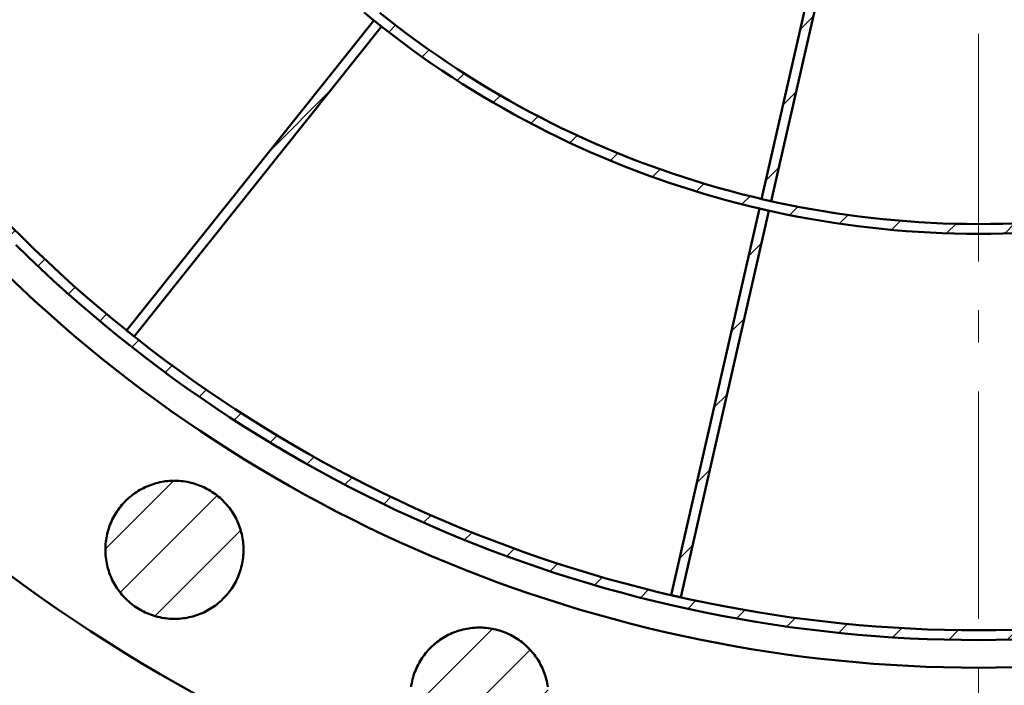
# Model space of a CAD drawing. Header units: millimetres. Extents: x 0 to 841, y 0 to 594.
# Tile 6 of 256: x 101 to 162, y 353 to 394. Entities that reach past the tile are written whole.
import ezdxf

# ---------------------------------------------------------------- set-up
doc = ezdxf.new("R2010")
doc.units = ezdxf.units.MM
doc.linetypes.add('EJE', pattern=[22, 14, -3, 2, -3])
for name, color, linetype, lineweight in [('ACH', 7, 'CONTINUOUS', 13), ('EJE', 7, 'EJE', 18), ('VIS', 7, 'CONTINUOUS', 50)]:
    doc.layers.add(name, color=color, linetype=linetype, lineweight=lineweight)

msp = doc.modelspace()

# ---------------------------------------------------------------- hatches: boundary and pattern name
at = {"layer": 'ACH'}
h = msp.add_hatch(dxfattribs=at)
h.set_pattern_fill('ANSI31', scale=0.8)
h.paths.add_polyline_path([(244.3, 440), (244.29, 438.676), (244.258, 437.352), (244.206, 436.029), (244.134, 434.707), (244.04, 433.386), (243.926, 432.067), (243.791, 430.749), (243.635, 429.434), (243.459, 428.122), (243.262, 426.813), (243.045, 425.506), (242.807, 424.204), (242.548, 422.905), (242.27, 421.611), (241.971, 420.321), (241.652, 419.035), (241.312, 417.756), (240.953, 416.481), (240.573, 415.212), (240.174, 413.95), (239.755, 412.694), (239.316, 411.444), (238.858, 410.202), (238.38, 408.967), (237.883, 407.74), (237.367, 406.52), (236.831, 405.309), (236.277, 404.107), (235.704, 402.913), (235.112, 401.729), (234.501, 400.554), (233.873, 399.388), (233.226, 398.233), (232.561, 397.088), (231.878, 395.953), (231.177, 394.83), (230.459, 393.717), (229.723, 392.616), (228.97, 391.527), (228.2, 390.45), (227.413, 389.385), (226.61, 388.332), (225.79, 387.292), (224.954, 386.265), (224.102, 385.252), (223.234, 384.251), (222.351, 383.265), (221.452, 382.293), (220.538, 381.335), (219.609, 380.391), (218.665, 379.462), (217.707, 378.548), (216.735, 377.649), (215.749, 376.766), (214.748, 375.898), (213.735, 375.046), (212.708, 374.21), (211.668, 373.39), (210.615, 372.587), (209.55, 371.8), (208.473, 371.03), (207.384, 370.277), (206.283, 369.541), (205.17, 368.823), (204.047, 368.122), (202.912, 367.439), (201.767, 366.774), (200.612, 366.127), (199.446, 365.499), (198.271, 364.888), (197.087, 364.296), (195.893, 363.723), (194.691, 363.169), (193.48, 362.633), (192.26, 362.117), (191.033, 361.62), (189.798, 361.142), (188.556, 360.684), (187.306, 360.245), (186.05, 359.826), (184.788, 359.427), (183.519, 359.047), (182.244, 358.688), (180.965, 358.348), (179.679, 358.029), (178.389, 357.73), (177.095, 357.452), (175.796, 357.193), (174.494, 356.955), (173.187, 356.738), (171.878, 356.541), (170.566, 356.365), (169.251, 356.209), (167.933, 356.074), (166.614, 355.96), (165.293, 355.866), (163.971, 355.794), (162.648, 355.742), (161.324, 355.71), (160, 355.7), (158.676, 355.71), (157.352, 355.742), (156.029, 355.794), (154.707, 355.866), (153.386, 355.96), (152.067, 356.074), (150.749, 356.209), (149.434, 356.365), (148.122, 356.541), (146.813, 356.738), (145.506, 356.955), (144.204, 357.193), (142.905, 357.452), (141.611, 357.73), (140.321, 358.029), (139.035, 358.348), (137.756, 358.688), (136.481, 359.047), (135.212, 359.427), (133.95, 359.826), (132.694, 360.245), (131.444, 360.684), (130.202, 361.142), (128.967, 361.62), (127.74, 362.117), (126.52, 362.633), (125.309, 363.169), (124.107, 363.723), (122.913, 364.296), (121.729, 364.888), (120.554, 365.499), (119.388, 366.127), (118.233, 366.774), (117.088, 367.439), (115.953, 368.122), (114.83, 368.823), (113.717, 369.541), (112.616, 370.277), (111.527, 371.03), (110.45, 371.8), (109.385, 372.587), (108.332, 373.39), (107.292, 374.21), (106.265, 375.046), (105.252, 375.898), (104.251, 376.766), (103.265, 377.649), (102.293, 378.548), (101.335, 379.462), (100.391, 380.391), (99.462, 381.335), (98.548, 382.293), (97.649, 383.265), (96.766, 384.251), (95.898, 385.252), (95.046, 386.265), (94.21, 387.292), (93.39, 388.332), (92.587, 389.385), (91.8, 390.45), (91.03, 391.527), (90.277, 392.616), (89.541, 393.717), (88.823, 394.83), (88.122, 395.953), (87.439, 397.088), (86.774, 398.233), (86.127, 399.388), (85.499, 400.554), (84.888, 401.729), (84.296, 402.913), (83.723, 404.107), (83.169, 405.309), (82.633, 406.52), (82.117, 407.74), (81.62, 408.967), (81.142, 410.202), (80.684, 411.444), (80.245, 412.694), (79.826, 413.95), (79.427, 415.212), (79.047, 416.481), (78.688, 417.756), (78.348, 419.035), (78.029, 420.321), (77.73, 421.611), (77.452, 422.905), (77.193, 424.204), (76.955, 425.506), (76.738, 426.813), (76.541, 428.122), (76.365, 429.434), (76.209, 430.749), (76.074, 432.067), (75.96, 433.386), (75.866, 434.707), (75.794, 436.029), (75.742, 437.352), (75.71, 438.676), (75.7, 440), (75.71, 441.324), (75.742, 442.648), (75.794, 443.971), (75.866, 445.293), (75.96, 446.614), (76.074, 447.933), (76.209, 449.251), (76.365, 450.566), (76.541, 451.878), (76.738, 453.187), (76.955, 454.494), (77.193, 455.796), (77.452, 457.095), (77.73, 458.389), (78.029, 459.679), (78.348, 460.965), (78.688, 462.244), (79.047, 463.519), (79.427, 464.788), (79.826, 466.05), (80.245, 467.306), (80.684, 468.556), (81.142, 469.798), (81.62, 471.033), (82.117, 472.26), (82.633, 473.48), (83.169, 474.691), (83.723, 475.893), (84.296, 477.087), (84.888, 478.271), (85.499, 479.446), (86.127, 480.612), (86.774, 481.767), (87.439, 482.912), (88.122, 484.047), (88.823, 485.17), (89.541, 486.283), (90.277, 487.384), (91.03, 488.473), (91.8, 489.55), (92.587, 490.615), (93.39, 491.668), (94.21, 492.708), (95.046, 493.735), (95.898, 494.748), (96.766, 495.749), (97.649, 496.735), (98.548, 497.707), (99.462, 498.665), (100.391, 499.609), (101.335, 500.538), (102.293, 501.452), (103.265, 502.351), (104.251, 503.234), (105.252, 504.102), (106.265, 504.954), (107.292, 505.79), (108.332, 506.61), (109.385, 507.413), (110.45, 508.2), (111.527, 508.97), (112.616, 509.723), (113.717, 510.459), (114.83, 511.177), (115.953, 511.878), (117.088, 512.561), (118.233, 513.226), (119.388, 513.873), (120.554, 514.501), (121.729, 515.112), (122.913, 515.704), (124.107, 516.277), (125.309, 516.831), (126.52, 517.367), (127.74, 517.883), (128.967, 518.38), (130.202, 518.858), (131.444, 519.316), (132.694, 519.755), (133.95, 520.174), (135.212, 520.573), (136.481, 520.953), (137.756, 521.312), (139.035, 521.652), (140.321, 521.971), (141.611, 522.27), (142.905, 522.548), (144.204, 522.807), (145.506, 523.045), (146.813, 523.262), (148.122, 523.459), (149.434, 523.635), (150.749, 523.791), (152.067, 523.926), (153.386, 524.04), (154.707, 524.134), (156.029, 524.206), (157.352, 524.258), (158.676, 524.29), (160, 524.3), (161.324, 524.29), (162.648, 524.258), (163.971, 524.206), (165.293, 524.134), (166.614, 524.04), (167.933, 523.926), (169.251, 523.791), (170.566, 523.635), (171.878, 523.459), (173.187, 523.262), (174.494, 523.045), (175.796, 522.807), (177.095, 522.548), (178.389, 522.27), (179.679, 521.971), (180.965, 521.652), (182.244, 521.312), (183.519, 520.953), (184.788, 520.573), (186.05, 520.174), (187.306, 519.755), (188.556, 519.316), (189.798, 518.858), (191.033, 518.38), (192.26, 517.883), (193.48, 517.367), (194.691, 516.831), (195.893, 516.277), (197.087, 515.704), (198.271, 515.112), (199.446, 514.501), (200.612, 513.873), (201.767, 513.226), (202.912, 512.561), (204.047, 511.878), (205.17, 511.177), (206.283, 510.459), (207.384, 509.723), (208.473, 508.97), (209.55, 508.2), (210.615, 507.413), (211.668, 506.61), (212.708, 505.79), (213.735, 504.954), (214.748, 504.102), (215.749, 503.234), (216.735, 502.351), (217.707, 501.452), (218.665, 500.538), (219.609, 499.609), (220.538, 498.665), (221.452, 497.707), (222.351, 496.735), (223.234, 495.749), (224.102, 494.748), (224.954, 493.735), (225.79, 492.708), (226.61, 491.668), (227.413, 490.615), (228.2, 489.55), (228.97, 488.473), (229.723, 487.384), (230.459, 486.283), (231.177, 485.17), (231.878, 484.047), (232.561, 482.912), (233.226, 481.767), (233.873, 480.612), (234.501, 479.446), (235.112, 478.271), (235.704, 477.087), (236.277, 475.893), (236.831, 474.691), (237.367, 473.48), (237.883, 472.26), (238.38, 471.033), (238.858, 469.798), (239.316, 468.556), (239.755, 467.306), (240.174, 466.05), (240.573, 464.788), (240.953, 463.519), (241.312, 462.244), (241.652, 460.965), (241.971, 459.679), (242.27, 458.389), (242.548, 457.095), (242.807, 455.796), (243.045, 454.494), (243.262, 453.187), (243.459, 451.878), (243.635, 450.566), (243.791, 449.251), (243.926, 447.933), (244.04, 446.614), (244.134, 445.293), (244.206, 443.971), (244.258, 442.648), (244.29, 441.324)])
h.paths.add_polyline_path([(243.7, 440), (243.69, 441.315), (243.659, 442.629), (243.607, 443.943), (243.535, 445.256), (243.442, 446.567), (243.329, 447.877), (243.195, 449.185), (243.04, 450.49), (242.865, 451.793), (242.67, 453.094), (242.454, 454.39), (242.217, 455.684), (241.961, 456.973), (241.684, 458.259), (241.387, 459.539), (241.07, 460.815), (240.733, 462.086), (240.377, 463.352), (240, 464.611), (239.603, 465.865), (239.187, 467.112), (238.752, 468.352), (238.297, 469.586), (237.822, 470.812), (237.329, 472.031), (236.816, 473.241), (236.284, 474.444), (235.734, 475.638), (235.165, 476.823), (234.577, 477.999), (233.971, 479.166), (233.347, 480.323), (232.704, 481.47), (232.044, 482.607), (231.366, 483.733), (230.67, 484.849), (229.957, 485.953), (229.227, 487.046), (228.479, 488.128), (227.715, 489.198), (226.934, 490.255), (226.136, 491.3), (225.322, 492.333), (224.492, 493.352), (223.646, 494.359), (222.784, 495.352), (221.907, 496.331), (221.015, 497.297), (220.107, 498.248), (219.185, 499.185), (218.248, 500.107), (217.297, 501.015), (216.331, 501.907), (215.352, 502.784), (214.359, 503.646), (213.352, 504.492), (212.333, 505.322), (211.3, 506.136), (210.255, 506.934), (209.198, 507.715), (208.128, 508.479), (207.046, 509.227), (205.953, 509.957), (204.849, 510.67), (203.733, 511.366), (202.607, 512.044), (201.47, 512.704), (200.323, 513.347), (199.166, 513.971), (197.999, 514.577), (196.823, 515.165), (195.638, 515.734), (194.444, 516.284), (193.241, 516.816), (192.031, 517.329), (190.812, 517.822), (189.586, 518.297), (188.352, 518.752), (187.112, 519.187), (185.865, 519.603), (184.611, 520), (183.352, 520.377), (182.086, 520.733), (180.815, 521.07), (179.539, 521.387), (178.259, 521.684), (176.973, 521.961), (175.684, 522.217), (174.39, 522.454), (173.094, 522.67), (171.793, 522.865), (170.49, 523.04), (169.185, 523.195), (167.877, 523.329), (166.567, 523.442), (165.256, 523.535), (163.943, 523.607), (162.629, 523.659), (161.315, 523.69), (160, 523.7), (158.685, 523.69), (157.371, 523.659), (156.057, 523.607), (154.744, 523.535), (153.433, 523.442), (152.123, 523.329), (150.815, 523.195), (149.51, 523.04), (148.207, 522.865), (146.906, 522.67), (145.61, 522.454), (144.316, 522.217), (143.027, 521.961), (141.741, 521.684), (140.461, 521.387), (139.185, 521.07), (137.914, 520.733), (136.648, 520.377), (135.389, 520), (134.135, 519.603), (132.888, 519.187), (131.648, 518.752), (130.414, 518.297), (129.188, 517.822), (127.969, 517.329), (126.759, 516.816), (125.556, 516.284), (124.362, 515.734), (123.177, 515.165), (122.001, 514.577), (120.834, 513.971), (119.677, 513.347), (118.53, 512.704), (117.393, 512.044), (116.267, 511.366), (115.151, 510.67), (114.047, 509.957), (112.954, 509.227), (111.872, 508.479), (110.802, 507.715), (109.745, 506.934), (108.7, 506.136), (107.667, 505.322), (106.648, 504.492), (105.641, 503.646), (104.648, 502.784), (103.669, 501.907), (102.703, 501.015), (101.752, 500.107), (100.815, 499.185), (99.893, 498.248), (98.985, 497.297), (98.093, 496.331), (97.216, 495.352), (96.354, 494.359), (95.508, 493.352), (94.678, 492.333), (93.864, 491.3), (93.066, 490.255), (92.285, 489.198), (91.521, 488.128), (90.773, 487.046), (90.043, 485.953), (89.33, 484.849), (88.634, 483.733), (87.956, 482.607), (87.296, 481.47), (86.653, 480.323), (86.029, 479.166), (85.423, 477.999), (84.835, 476.823), (84.266, 475.638), (83.716, 474.444), (83.184, 473.241), (82.671, 472.031), (82.178, 470.812), (81.703, 469.586), (81.248, 468.352), (80.813, 467.112), (80.397, 465.865), (80, 464.611), (79.623, 463.352), (79.267, 462.086), (78.93, 460.815), (78.613, 459.539), (78.316, 458.259), (78.039, 456.973), (77.783, 455.684), (77.546, 454.39), (77.33, 453.094), (77.135, 451.793), (76.96, 450.49), (76.805, 449.185), (76.671, 447.877), (76.558, 446.567), (76.465, 445.256), (76.393, 443.943), (76.341, 442.629), (76.31, 441.315), (76.3, 440), (76.31, 438.685), (76.341, 437.371), (76.393, 436.057), (76.465, 434.744), (76.558, 433.433), (76.671, 432.123), (76.805, 430.815), (76.96, 429.51), (77.135, 428.207), (77.33, 426.906), (77.546, 425.61), (77.783, 424.316), (78.039, 423.027), (78.316, 421.741), (78.613, 420.461), (78.93, 419.185), (79.267, 417.914), (79.623, 416.648), (80, 415.389), (80.397, 414.135), (80.813, 412.888), (81.248, 411.648), (81.703, 410.414), (82.178, 409.188), (82.671, 407.969), (83.184, 406.759), (83.716, 405.556), (84.266, 404.362), (84.835, 403.177), (85.423, 402.001), (86.029, 400.834), (86.653, 399.677), (87.296, 398.53), (87.956, 397.393), (88.634, 396.267), (89.33, 395.151), (90.043, 394.047), (90.773, 392.954), (91.521, 391.872), (92.285, 390.802), (93.066, 389.745), (93.864, 388.7), (94.678, 387.667), (95.508, 386.648), (96.354, 385.641), (97.216, 384.648), (98.093, 383.669), (98.985, 382.703), (99.893, 381.752), (100.815, 380.815), (101.752, 379.893), (102.703, 378.985), (103.669, 378.093), (104.648, 377.216), (105.641, 376.354), (106.648, 375.508), (107.667, 374.678), (108.7, 373.864), (109.745, 373.066), (110.802, 372.285), (111.872, 371.521), (112.954, 370.773), (114.047, 370.043), (115.151, 369.33), (116.267, 368.634), (117.393, 367.956), (118.53, 367.296), (119.677, 366.653), (120.834, 366.029), (122.001, 365.423), (123.177, 364.835), (124.362, 364.266), (125.556, 363.716), (126.759, 363.184), (127.969, 362.671), (129.188, 362.178), (130.414, 361.703), (131.648, 361.248), (132.888, 360.813), (134.135, 360.397), (135.389, 360), (136.648, 359.623), (137.914, 359.267), (139.185, 358.93), (140.461, 358.613), (141.741, 358.316), (143.027, 358.039), (144.316, 357.783), (145.61, 357.546), (146.906, 357.33), (148.207, 357.135), (149.51, 356.96), (150.815, 356.805), (152.123, 356.671), (153.433, 356.558), (154.744, 356.465), (156.057, 356.393), (157.371, 356.341), (158.685, 356.31), (160, 356.3), (161.315, 356.31), (162.629, 356.341), (163.943, 356.393), (165.256, 356.465), (166.567, 356.558), (167.877, 356.671), (169.185, 356.805), (170.49, 356.96), (171.793, 357.135), (173.094, 357.33), (174.39, 357.546), (175.684, 357.783), (176.973, 358.039), (178.259, 358.316), (179.539, 358.613), (180.815, 358.93), (182.086, 359.267), (183.352, 359.623), (184.611, 360), (185.865, 360.397), (187.112, 360.813), (188.352, 361.248), (189.586, 361.703), (190.812, 362.178), (192.031, 362.671), (193.241, 363.184), (194.444, 363.716), (195.638, 364.266), (196.823, 364.835), (197.999, 365.423), (199.166, 366.029), (200.323, 366.653), (201.47, 367.296), (202.607, 367.956), (203.733, 368.634), (204.849, 369.33), (205.953, 370.043), (207.046, 370.773), (208.128, 371.521), (209.198, 372.285), (210.255, 373.066), (211.3, 373.864), (212.333, 374.678), (213.352, 375.508), (214.359, 376.354), (215.352, 377.216), (216.331, 378.093), (217.297, 378.985), (218.248, 379.893), (219.185, 380.815), (220.107, 381.752), (221.015, 382.703), (221.907, 383.669), (222.784, 384.648), (223.646, 385.641), (224.492, 386.648), (225.322, 387.667), (226.136, 388.7), (226.934, 389.745), (227.715, 390.802), (228.479, 391.872), (229.227, 392.954), (229.957, 394.047), (230.67, 395.151), (231.366, 396.267), (232.044, 397.393), (232.704, 398.53), (233.347, 399.677), (233.971, 400.834), (234.577, 402.001), (235.165, 403.177), (235.734, 404.362), (236.284, 405.556), (236.816, 406.759), (237.329, 407.969), (237.822, 409.188), (238.297, 410.414), (238.752, 411.648), (239.187, 412.888), (239.603, 414.135), (240, 415.389), (240.377, 416.648), (240.733, 417.914), (241.07, 419.185), (241.387, 420.461), (241.684, 421.741), (241.961, 423.027), (242.217, 424.316), (242.454, 425.61), (242.67, 426.906), (242.865, 428.207), (243.04, 429.51), (243.195, 430.815), (243.329, 432.123), (243.442, 433.433), (243.535, 434.744), (243.607, 436.057), (243.659, 437.371), (243.69, 438.685)], flags=16)
h = msp.add_hatch(dxfattribs=at)
h.set_pattern_fill('ANSI31', scale=0.8)
h.paths.add_polyline_path([(219.3, 440), (219.293, 439.069), (219.271, 438.137), (219.234, 437.207), (219.183, 436.277), (219.117, 435.347), (219.037, 434.419), (218.942, 433.493), (218.832, 432.568), (218.708, 431.645), (218.57, 430.723), (218.417, 429.805), (218.25, 428.888), (218.068, 427.975), (217.872, 427.064), (217.662, 426.157), (217.437, 425.253), (217.198, 424.352), (216.945, 423.456), (216.679, 422.563), (216.398, 421.675), (216.103, 420.792), (215.794, 419.913), (215.472, 419.039), (215.136, 418.17), (214.786, 417.307), (214.423, 416.449), (214.046, 415.597), (213.656, 414.751), (213.253, 413.912), (212.837, 413.078), (212.407, 412.252), (211.965, 411.432), (211.51, 410.619), (211.042, 409.814), (210.562, 409.016), (210.069, 408.225), (209.563, 407.443), (209.046, 406.668), (208.516, 405.902), (207.975, 405.144), (207.421, 404.395), (206.856, 403.655), (206.28, 402.923), (205.691, 402.201), (205.092, 401.488), (204.482, 400.784), (203.86, 400.09), (203.228, 399.406), (202.585, 398.732), (201.931, 398.069), (201.268, 397.415), (200.594, 396.772), (199.91, 396.14), (199.216, 395.518), (198.512, 394.908), (197.799, 394.309), (197.077, 393.72), (196.345, 393.144), (195.605, 392.579), (194.856, 392.025), (194.098, 391.484), (193.332, 390.954), (192.557, 390.437), (191.775, 389.931), (190.984, 389.438), (190.186, 388.958), (189.381, 388.49), (188.568, 388.035), (187.748, 387.593), (186.922, 387.163), (186.088, 386.747), (185.249, 386.344), (184.403, 385.954), (183.551, 385.577), (182.693, 385.214), (181.83, 384.864), (180.961, 384.528), (180.087, 384.206), (179.208, 383.897), (178.325, 383.602), (177.437, 383.321), (176.544, 383.055), (175.648, 382.802), (174.747, 382.563), (173.843, 382.338), (172.936, 382.128), (172.025, 381.932), (171.112, 381.75), (170.195, 381.583), (169.277, 381.43), (168.355, 381.292), (167.432, 381.168), (166.507, 381.058), (165.581, 380.963), (164.653, 380.883), (163.723, 380.817), (162.793, 380.766), (161.863, 380.729), (160.931, 380.707), (160, 380.7), (159.069, 380.707), (158.137, 380.729), (157.207, 380.766), (156.277, 380.817), (155.347, 380.883), (154.419, 380.963), (153.493, 381.058), (152.568, 381.168), (151.645, 381.292), (150.723, 381.43), (149.805, 381.583), (148.888, 381.75), (147.975, 381.932), (147.064, 382.128), (146.157, 382.338), (145.253, 382.563), (144.352, 382.802), (143.456, 383.055), (142.563, 383.321), (141.675, 383.602), (140.792, 383.897), (139.913, 384.206), (139.039, 384.528), (138.17, 384.864), (137.307, 385.214), (136.449, 385.577), (135.597, 385.954), (134.751, 386.344), (133.912, 386.747), (133.078, 387.163), (132.252, 387.593), (131.432, 388.035), (130.619, 388.49), (129.814, 388.958), (129.016, 389.438), (128.225, 389.931), (127.443, 390.437), (126.668, 390.954), (125.902, 391.484), (125.144, 392.025), (124.395, 392.579), (123.655, 393.144), (122.923, 393.72), (122.201, 394.309), (121.488, 394.908), (120.784, 395.518), (120.09, 396.14), (119.406, 396.772), (118.732, 397.415), (118.069, 398.069), (117.415, 398.732), (116.772, 399.406), (116.14, 400.09), (115.518, 400.784), (114.908, 401.488), (114.309, 402.201), (113.72, 402.923), (113.144, 403.655), (112.579, 404.395), (112.025, 405.144), (111.484, 405.902), (110.954, 406.668), (110.437, 407.443), (109.931, 408.225), (109.438, 409.016), (108.958, 409.814), (108.49, 410.619), (108.035, 411.432), (107.593, 412.252), (107.163, 413.078), (106.747, 413.912), (106.344, 414.751), (105.954, 415.597), (105.577, 416.449), (105.214, 417.307), (104.864, 418.17), (104.528, 419.039), (104.206, 419.913), (103.897, 420.792), (103.602, 421.675), (103.321, 422.563), (103.055, 423.456), (102.802, 424.352), (102.563, 425.253), (102.338, 426.157), (102.128, 427.064), (101.932, 427.975), (101.75, 428.888), (101.583, 429.805), (101.43, 430.723), (101.292, 431.645), (101.168, 432.568), (101.058, 433.493), (100.963, 434.419), (100.883, 435.347), (100.817, 436.277), (100.766, 437.207), (100.729, 438.137), (100.707, 439.069), (100.7, 440), (100.707, 440.931), (100.729, 441.863), (100.766, 442.793), (100.817, 443.723), (100.883, 444.653), (100.963, 445.581), (101.058, 446.507), (101.168, 447.432), (101.292, 448.355), (101.43, 449.277), (101.583, 450.195), (101.75, 451.112), (101.932, 452.025), (102.128, 452.936), (102.338, 453.843), (102.563, 454.747), (102.802, 455.648), (103.055, 456.544), (103.321, 457.437), (103.602, 458.325), (103.897, 459.208), (104.206, 460.087), (104.528, 460.961), (104.864, 461.83), (105.214, 462.693), (105.577, 463.551), (105.954, 464.403), (106.344, 465.249), (106.747, 466.088), (107.163, 466.922), (107.593, 467.748), (108.035, 468.568), (108.49, 469.381), (108.958, 470.186), (109.438, 470.984), (109.931, 471.775), (110.437, 472.557), (110.954, 473.332), (111.484, 474.098), (112.025, 474.856), (112.579, 475.605), (113.144, 476.345), (113.72, 477.077), (114.309, 477.799), (114.908, 478.512), (115.518, 479.216), (116.14, 479.91), (116.772, 480.594), (117.415, 481.268), (118.069, 481.931), (118.732, 482.585), (119.406, 483.228), (120.09, 483.86), (120.784, 484.482), (121.488, 485.092), (122.201, 485.691), (122.923, 486.28), (123.655, 486.856), (124.395, 487.421), (125.144, 487.975), (125.902, 488.516), (126.668, 489.046), (127.443, 489.563), (128.225, 490.069), (129.016, 490.562), (129.814, 491.042), (130.619, 491.51), (131.432, 491.965), (132.252, 492.407), (133.078, 492.837), (133.912, 493.253), (134.751, 493.656), (135.597, 494.046), (136.449, 494.423), (137.307, 494.786), (138.17, 495.136), (139.039, 495.472), (139.913, 495.794), (140.792, 496.103), (141.675, 496.398), (142.563, 496.679), (143.456, 496.945), (144.352, 497.198), (145.253, 497.437), (146.157, 497.662), (147.064, 497.872), (147.975, 498.068), (148.888, 498.25), (149.805, 498.417), (150.723, 498.57), (151.645, 498.708), (152.568, 498.832), (153.493, 498.942), (154.419, 499.037), (155.347, 499.117), (156.277, 499.183), (157.207, 499.234), (158.137, 499.271), (159.069, 499.293), (160, 499.3), (160.931, 499.293), (161.863, 499.271), (162.793, 499.234), (163.723, 499.183), (164.653, 499.117), (165.581, 499.037), (166.507, 498.942), (167.432, 498.832), (168.355, 498.708), (169.277, 498.57), (170.195, 498.417), (171.112, 498.25), (172.025, 498.068), (172.936, 497.872), (173.843, 497.662), (174.747, 497.437), (175.648, 497.198), (176.544, 496.945), (177.437, 496.679), (178.325, 496.398), (179.208, 496.103), (180.087, 495.794), (180.961, 495.472), (181.83, 495.136), (182.693, 494.786), (183.551, 494.423), (184.403, 494.046), (185.249, 493.656), (186.088, 493.253), (186.922, 492.837), (187.748, 492.407), (188.568, 491.965), (189.381, 491.51), (190.186, 491.042), (190.984, 490.562), (191.775, 490.069), (192.557, 489.563), (193.332, 489.046), (194.098, 488.516), (194.856, 487.975), (195.605, 487.421), (196.345, 486.856), (197.077, 486.28), (197.799, 485.691), (198.512, 485.092), (199.216, 484.482), (199.91, 483.86), (200.594, 483.228), (201.268, 482.585), (201.931, 481.931), (202.585, 481.268), (203.228, 480.594), (203.86, 479.91), (204.482, 479.216), (205.092, 478.512), (205.691, 477.799), (206.28, 477.077), (206.856, 476.345), (207.421, 475.605), (207.975, 474.856), (208.516, 474.098), (209.046, 473.332), (209.563, 472.557), (210.069, 471.775), (210.562, 470.984), (211.042, 470.186), (211.51, 469.381), (211.965, 468.568), (212.407, 467.748), (212.837, 466.922), (213.253, 466.088), (213.656, 465.249), (214.046, 464.403), (214.423, 463.551), (214.786, 462.693), (215.136, 461.83), (215.472, 460.961), (215.794, 460.087), (216.103, 459.208), (216.398, 458.325), (216.679, 457.437), (216.945, 456.544), (217.198, 455.648), (217.437, 454.747), (217.662, 453.843), (217.872, 452.936), (218.068, 452.025), (218.25, 451.112), (218.417, 450.195), (218.57, 449.277), (218.708, 448.355), (218.832, 447.432), (218.942, 446.507), (219.037, 445.581), (219.117, 444.653), (219.183, 443.723), (219.234, 442.793), (219.271, 441.863), (219.293, 440.931), (219.3, 440)])
h.paths.add_polyline_path([(218.7, 440), (218.7, 440), (218.693, 440.922), (218.671, 441.844), (218.635, 442.765), (218.584, 443.686), (218.519, 444.606), (218.439, 445.524), (218.346, 446.441), (218.237, 447.357), (218.114, 448.271), (217.977, 449.183), (217.826, 450.092), (217.66, 450.999), (217.48, 451.904), (217.286, 452.805), (217.078, 453.703), (216.856, 454.598), (216.62, 455.489), (216.369, 456.377), (216.105, 457.26), (215.827, 458.139), (215.535, 459.014), (215.23, 459.884), (214.911, 460.749), (214.578, 461.609), (214.232, 462.464), (213.872, 463.313), (213.499, 464.156), (213.113, 464.993), (212.714, 465.824), (212.302, 466.649), (211.877, 467.467), (211.439, 468.279), (210.989, 469.083), (210.526, 469.881), (210.05, 470.671), (209.562, 471.453), (209.062, 472.228), (208.55, 472.994), (208.025, 473.753), (207.489, 474.503), (206.941, 475.245), (206.382, 475.978), (205.811, 476.702), (205.229, 477.417), (204.636, 478.123), (204.032, 478.819), (203.416, 479.506), (202.79, 480.183), (202.154, 480.85), (201.507, 481.507), (200.85, 482.154), (200.183, 482.79), (199.506, 483.416), (198.819, 484.032), (198.123, 484.636), (197.417, 485.229), (196.702, 485.811), (195.978, 486.382), (195.245, 486.941), (194.503, 487.489), (193.753, 488.025), (192.994, 488.55), (192.228, 489.062), (191.453, 489.562), (190.671, 490.05), (189.881, 490.526), (189.083, 490.989), (188.279, 491.439), (187.467, 491.877), (186.649, 492.302), (185.824, 492.714), (184.993, 493.113), (184.156, 493.499), (183.313, 493.872), (182.464, 494.232), (181.609, 494.578), (180.749, 494.911), (179.884, 495.23), (179.014, 495.535), (178.139, 495.827), (177.26, 496.105), (176.377, 496.369), (175.489, 496.62), (174.598, 496.856), (173.703, 497.078), (172.805, 497.286), (171.904, 497.48), (170.999, 497.66), (170.092, 497.826), (169.183, 497.977), (168.271, 498.114), (167.357, 498.237), (166.441, 498.346), (165.524, 498.439), (164.606, 498.519), (163.686, 498.584), (162.765, 498.635), (161.844, 498.671), (160.922, 498.693), (160, 498.7), (159.078, 498.693), (158.156, 498.671), (157.235, 498.635), (156.314, 498.584), (155.394, 498.519), (154.476, 498.439), (153.559, 498.346), (152.643, 498.237), (151.729, 498.114), (150.817, 497.977), (149.908, 497.826), (149.001, 497.66), (148.096, 497.48), (147.195, 497.286), (146.297, 497.078), (145.402, 496.856), (144.511, 496.62), (143.623, 496.369), (142.74, 496.105), (141.861, 495.827), (140.986, 495.535), (140.116, 495.23), (139.251, 494.911), (138.391, 494.578), (137.536, 494.232), (136.687, 493.872), (135.844, 493.499), (135.007, 493.113), (134.176, 492.714), (133.351, 492.302), (132.533, 491.877), (131.721, 491.439), (130.917, 490.989), (130.119, 490.526), (129.329, 490.05), (128.547, 489.562), (127.772, 489.062), (127.006, 488.55), (126.247, 488.025), (125.497, 487.489), (124.755, 486.941), (124.022, 486.382), (123.298, 485.811), (122.583, 485.229), (121.877, 484.636), (121.181, 484.032), (120.494, 483.416), (119.817, 482.79), (119.15, 482.154), (118.493, 481.507), (117.846, 480.85), (117.21, 480.183), (116.584, 479.506), (115.968, 478.819), (115.364, 478.123), (114.771, 477.417), (114.189, 476.702), (113.618, 475.978), (113.059, 475.245), (112.511, 474.503), (111.975, 473.753), (111.45, 472.994), (110.938, 472.228), (110.438, 471.453), (109.95, 470.671), (109.474, 469.881), (109.011, 469.083), (108.561, 468.279), (108.123, 467.467), (107.698, 466.649), (107.286, 465.824), (106.887, 464.993), (106.501, 464.156), (106.128, 463.313), (105.768, 462.464), (105.422, 461.609), (105.089, 460.749), (104.77, 459.884), (104.465, 459.014), (104.173, 458.139), (103.895, 457.26), (103.631, 456.377), (103.38, 455.489), (103.144, 454.598), (102.922, 453.703), (102.714, 452.805), (102.52, 451.904), (102.34, 450.999), (102.174, 450.092), (102.023, 449.183), (101.886, 448.271), (101.763, 447.357), (101.654, 446.441), (101.561, 445.524), (101.481, 444.606), (101.416, 443.686), (101.365, 442.765), (101.329, 441.844), (101.307, 440.922), (101.3, 440), (101.307, 439.078), (101.329, 438.156), (101.365, 437.235), (101.416, 436.314), (101.481, 435.394), (101.561, 434.476), (101.654, 433.559), (101.763, 432.643), (101.886, 431.729), (102.023, 430.817), (102.174, 429.908), (102.34, 429.001), (102.52, 428.096), (102.714, 427.195), (102.922, 426.297), (103.144, 425.402), (103.38, 424.511), (103.631, 423.623), (103.895, 422.74), (104.173, 421.861), (104.465, 420.986), (104.77, 420.116), (105.089, 419.251), (105.422, 418.391), (105.768, 417.536), (106.128, 416.687), (106.501, 415.844), (106.887, 415.007), (107.286, 414.176), (107.698, 413.351), (108.123, 412.533), (108.561, 411.721), (109.011, 410.917), (109.474, 410.119), (109.95, 409.329), (110.438, 408.547), (110.938, 407.772), (111.45, 407.006), (111.975, 406.247), (112.511, 405.497), (113.059, 404.755), (113.618, 404.022), (114.189, 403.298), (114.771, 402.583), (115.364, 401.877), (115.968, 401.181), (116.584, 400.494), (117.21, 399.817), (117.846, 399.15), (118.493, 398.493), (119.15, 397.846), (119.817, 397.21), (120.494, 396.584), (121.181, 395.968), (121.877, 395.364), (122.583, 394.771), (123.298, 394.189), (124.022, 393.618), (124.755, 393.059), (125.497, 392.511), (126.247, 391.975), (127.006, 391.45), (127.772, 390.938), (128.547, 390.438), (129.329, 389.95), (130.119, 389.474), (130.917, 389.011), (131.721, 388.561), (132.533, 388.123), (133.351, 387.698), (134.176, 387.286), (135.007, 386.887), (135.844, 386.501), (136.687, 386.128), (137.536, 385.768), (138.391, 385.422), (139.251, 385.089), (140.116, 384.77), (140.986, 384.465), (141.861, 384.173), (142.74, 383.895), (143.623, 383.631), (144.511, 383.38), (145.402, 383.144), (146.297, 382.922), (147.195, 382.714), (148.096, 382.52), (149.001, 382.34), (149.908, 382.174), (150.817, 382.023), (151.729, 381.886), (152.643, 381.763), (153.559, 381.654), (154.476, 381.561), (155.394, 381.481), (156.314, 381.416), (157.235, 381.365), (158.156, 381.329), (159.078, 381.307), (160, 381.3), (160.922, 381.307), (161.844, 381.329), (162.765, 381.365), (163.686, 381.416), (164.606, 381.481), (165.524, 381.561), (166.441, 381.654), (167.357, 381.763), (168.271, 381.886), (169.183, 382.023), (170.092, 382.174), (170.999, 382.34), (171.904, 382.52), (172.805, 382.714), (173.703, 382.922), (174.598, 383.144), (175.489, 383.38), (176.377, 383.631), (177.26, 383.895), (178.139, 384.173), (179.014, 384.465), (179.884, 384.77), (180.749, 385.089), (181.609, 385.422), (182.464, 385.768), (183.313, 386.128), (184.156, 386.501), (184.993, 386.887), (185.824, 387.286), (186.649, 387.698), (187.467, 388.123), (188.279, 388.561), (189.083, 389.011), (189.881, 389.474), (190.671, 389.95), (191.453, 390.438), (192.228, 390.938), (192.994, 391.45), (193.753, 391.975), (194.503, 392.511), (195.245, 393.059), (195.978, 393.618), (196.702, 394.189), (197.417, 394.771), (198.123, 395.364), (198.819, 395.968), (199.506, 396.584), (200.183, 397.21), (200.85, 397.846), (201.507, 398.493), (202.154, 399.15), (202.79, 399.817), (203.416, 400.494), (204.032, 401.181), (204.636, 401.877), (205.229, 402.583), (205.811, 403.298), (206.382, 404.022), (206.941, 404.755), (207.489, 405.497), (208.025, 406.247), (208.55, 407.006), (209.062, 407.772), (209.562, 408.547), (210.05, 409.329), (210.526, 410.119), (210.989, 410.917), (211.439, 411.721), (211.877, 412.533), (212.302, 413.351), (212.714, 414.176), (213.113, 415.007), (213.499, 415.844), (213.872, 416.687), (214.232, 417.536), (214.578, 418.391), (214.911, 419.251), (215.23, 420.116), (215.535, 420.986), (215.827, 421.861), (216.105, 422.74), (216.369, 423.623), (216.62, 424.511), (216.856, 425.402), (217.078, 426.297), (217.286, 427.195), (217.48, 428.096), (217.66, 429.001), (217.826, 429.908), (217.977, 430.817), (218.114, 431.729), (218.237, 432.643), (218.346, 433.559), (218.439, 434.476), (218.519, 435.394), (218.584, 436.314), (218.635, 437.235), (218.671, 438.156), (218.693, 439.078)], flags=16)
h = msp.add_hatch(dxfattribs=at)
h.set_pattern_fill('ANSI31', scale=0.8)
h.paths.add_polyline_path([(146.646, 382.839), (152.965, 410.526), (153.55, 410.393), (147.231, 382.706), (147.157, 382.722), (147.084, 382.739), (147.011, 382.755), (146.938, 382.772), (146.865, 382.788), (146.792, 382.805), (146.719, 382.822), (146.646, 382.839)])
h = msp.add_hatch(dxfattribs=at)
h.set_pattern_fill('ANSI31', scale=0.8)
h.paths.add_polyline_path([(107.58, 374.748), (122.793, 393.824), (123.262, 393.45), (108.049, 374.374), (107.99, 374.421), (107.931, 374.467), (107.873, 374.514), (107.814, 374.561), (107.755, 374.607), (107.697, 374.654), (107.638, 374.701)])
h = msp.add_hatch(dxfattribs=at)
h.set_pattern_fill('ANSI31', scale=0.8)
h.paths.add_polyline_path([(141.083, 358.466), (146.512, 382.254), (147.097, 382.12), (141.668, 358.332), (141.594, 358.349), (141.521, 358.365), (141.448, 358.382), (141.375, 358.399), (141.302, 358.415), (141.229, 358.432), (141.156, 358.449), (141.083, 358.466)])
h = msp.add_hatch(dxfattribs=at)
h.set_pattern_fill('ANSI31', scale=0.8)
h.paths.add_polyline_path([(114.771, 361.255), (114.769, 361.134), (114.764, 361.014), (114.756, 360.894), (114.744, 360.775), (114.729, 360.655), (114.71, 360.536), (114.688, 360.418), (114.663, 360.301), (114.634, 360.184), (114.602, 360.068), (114.567, 359.953), (114.528, 359.839), (114.487, 359.726), (114.442, 359.614), (114.394, 359.504), (114.343, 359.395), (114.288, 359.288), (114.231, 359.182), (114.171, 359.078), (114.108, 358.975), (114.042, 358.875), (113.973, 358.776), (113.902, 358.679), (113.828, 358.585), (113.751, 358.492), (113.671, 358.402), (113.589, 358.314), (113.505, 358.228), (113.418, 358.145), (113.329, 358.064), (113.237, 357.986), (113.144, 357.911), (113.048, 357.838), (112.95, 357.768), (112.851, 357.7), (112.749, 357.636), (112.646, 357.574), (112.541, 357.515), (112.434, 357.46), (112.326, 357.407), (112.217, 357.358), (112.106, 357.311), (111.993, 357.268), (111.88, 357.228), (111.766, 357.191), (111.65, 357.157), (111.534, 357.127), (111.416, 357.1), (111.298, 357.076), (111.18, 357.056), (111.061, 357.039), (110.941, 357.025), (110.821, 357.015), (110.701, 357.008), (110.581, 357.005), (110.461, 357.005), (110.341, 357.008), (110.221, 357.015), (110.101, 357.025), (109.981, 357.039), (109.862, 357.056), (109.744, 357.076), (109.626, 357.1), (109.508, 357.127), (109.392, 357.157), (109.277, 357.191), (109.162, 357.228), (109.049, 357.268), (108.936, 357.311), (108.825, 357.358), (108.716, 357.407), (108.608, 357.46), (108.501, 357.515), (108.396, 357.574), (108.293, 357.636), (108.191, 357.7), (108.092, 357.768), (107.994, 357.838), (107.898, 357.911), (107.805, 357.986), (107.713, 358.064), (107.624, 358.145), (107.537, 358.228), (107.453, 358.314), (107.371, 358.402), (107.291, 358.492), (107.214, 358.585), (107.14, 358.679), (107.069, 358.776), (107, 358.875), (106.934, 358.975), (106.871, 359.078), (106.811, 359.182), (106.754, 359.288), (106.699, 359.395), (106.648, 359.504), (106.6, 359.614), (106.555, 359.726), (106.514, 359.839), (106.475, 359.953), (106.44, 360.068), (106.408, 360.184), (106.379, 360.301), (106.354, 360.418), (106.332, 360.536), (106.314, 360.655), (106.298, 360.775), (106.286, 360.894), (106.278, 361.014), (106.273, 361.134), (106.271, 361.255), (106.273, 361.375), (106.278, 361.495), (106.286, 361.615), (106.298, 361.735), (106.314, 361.854), (106.332, 361.973), (106.354, 362.091), (106.379, 362.209), (106.408, 362.326), (106.44, 362.442), (106.475, 362.557), (106.514, 362.67), (106.555, 362.783), (106.6, 362.895), (106.648, 363.005), (106.699, 363.114), (106.754, 363.222), (106.811, 363.327), (106.871, 363.432), (106.934, 363.534), (107, 363.635), (107.069, 363.733), (107.14, 363.83), (107.214, 363.925), (107.291, 364.017), (107.371, 364.107), (107.453, 364.195), (107.537, 364.281), (107.624, 364.364), (107.713, 364.445), (107.805, 364.523), (107.898, 364.599), (107.994, 364.672), (108.092, 364.742), (108.191, 364.809), (108.293, 364.874), (108.396, 364.935), (108.501, 364.994), (108.608, 365.05), (108.716, 365.102), (108.825, 365.152), (108.936, 365.198), (109.049, 365.241), (109.162, 365.282), (109.277, 365.318), (109.392, 365.352), (109.508, 365.382), (109.626, 365.409), (109.744, 365.433), (109.862, 365.453), (109.981, 365.47), (110.101, 365.484), (110.221, 365.494), (110.341, 365.501), (110.461, 365.504), (110.581, 365.504), (110.701, 365.501), (110.821, 365.494), (110.941, 365.484), (111.061, 365.47), (111.18, 365.453), (111.298, 365.433), (111.416, 365.409), (111.534, 365.382), (111.65, 365.352), (111.766, 365.318), (111.88, 365.282), (111.993, 365.241), (112.106, 365.198), (112.217, 365.152), (112.326, 365.102), (112.434, 365.05), (112.541, 364.994), (112.646, 364.935), (112.749, 364.874), (112.851, 364.809), (112.95, 364.742), (113.048, 364.672), (113.144, 364.599), (113.237, 364.523), (113.329, 364.445), (113.418, 364.364), (113.505, 364.281), (113.589, 364.195), (113.671, 364.107), (113.751, 364.017), (113.828, 363.925), (113.902, 363.83), (113.973, 363.733), (114.042, 363.635), (114.108, 363.534), (114.171, 363.432), (114.231, 363.327), (114.288, 363.222), (114.343, 363.114), (114.394, 363.005), (114.442, 362.895), (114.487, 362.783), (114.528, 362.67), (114.567, 362.557), (114.602, 362.442), (114.634, 362.326), (114.663, 362.209), (114.688, 362.091), (114.71, 361.973), (114.729, 361.854), (114.744, 361.735), (114.756, 361.615), (114.764, 361.495), (114.769, 361.375)])
h = msp.add_hatch(dxfattribs=at)
h.set_pattern_fill('ANSI31', scale=0.8)
h.paths.add_polyline_path([(133.534, 352.219), (133.532, 352.099), (133.527, 351.978), (133.519, 351.858), (133.507, 351.739), (133.492, 351.619), (133.473, 351.501), (133.451, 351.382), (133.426, 351.265), (133.397, 351.148), (133.365, 351.032), (133.33, 350.917), (133.291, 350.803), (133.25, 350.69), (133.205, 350.579), (133.157, 350.468), (133.106, 350.359), (133.052, 350.252), (132.994, 350.146), (132.934, 350.042), (132.871, 349.94), (132.805, 349.839), (132.736, 349.74), (132.665, 349.644), (132.591, 349.549), (132.514, 349.456), (132.434, 349.366), (132.352, 349.278), (132.268, 349.192), (132.181, 349.109), (132.092, 349.028), (132.001, 348.95), (131.907, 348.875), (131.811, 348.802), (131.714, 348.732), (131.614, 348.664), (131.512, 348.6), (131.409, 348.538), (131.304, 348.48), (131.197, 348.424), (131.089, 348.371), (130.98, 348.322), (130.869, 348.275), (130.756, 348.232), (130.643, 348.192), (130.529, 348.155), (130.413, 348.122), (130.297, 348.091), (130.179, 348.064), (130.062, 348.041), (129.943, 348.02), (129.824, 348.003), (129.704, 347.99), (129.585, 347.979), (129.464, 347.973), (129.344, 347.969), (129.224, 347.969), (129.104, 347.973), (128.984, 347.979), (128.864, 347.99), (128.744, 348.003), (128.625, 348.02), (128.507, 348.041), (128.389, 348.064), (128.271, 348.091), (128.155, 348.122), (128.04, 348.155), (127.925, 348.192), (127.812, 348.232), (127.699, 348.275), (127.588, 348.322), (127.479, 348.371), (127.371, 348.424), (127.264, 348.48), (127.159, 348.538), (127.056, 348.6), (126.954, 348.664), (126.855, 348.732), (126.757, 348.802), (126.661, 348.875), (126.568, 348.95), (126.476, 349.028), (126.387, 349.109), (126.3, 349.192), (126.216, 349.278), (126.134, 349.366), (126.054, 349.456), (125.977, 349.549), (125.903, 349.644), (125.832, 349.74), (125.763, 349.839), (125.697, 349.94), (125.634, 350.042), (125.574, 350.146), (125.517, 350.252), (125.462, 350.359), (125.411, 350.468), (125.363, 350.579), (125.318, 350.69), (125.277, 350.803), (125.238, 350.917), (125.203, 351.032), (125.171, 351.148), (125.143, 351.265), (125.117, 351.382), (125.095, 351.501), (125.077, 351.619), (125.061, 351.739), (125.049, 351.858), (125.041, 351.978), (125.036, 352.099), (125.034, 352.219), (125.036, 352.339), (125.041, 352.459), (125.049, 352.579), (125.061, 352.699), (125.077, 352.818), (125.095, 352.937), (125.117, 353.055), (125.143, 353.173), (125.171, 353.29), (125.203, 353.406), (125.238, 353.521), (125.277, 353.635), (125.318, 353.748), (125.363, 353.859), (125.411, 353.969), (125.462, 354.078), (125.517, 354.186), (125.574, 354.292), (125.634, 354.396), (125.697, 354.498), (125.763, 354.599), (125.832, 354.697), (125.903, 354.794), (125.977, 354.889), (126.054, 354.981), (126.134, 355.072), (126.216, 355.16), (126.3, 355.245), (126.387, 355.328), (126.476, 355.409), (126.568, 355.487), (126.661, 355.563), (126.757, 355.636), (126.855, 355.706), (126.954, 355.773), (127.056, 355.838), (127.159, 355.899), (127.264, 355.958), (127.371, 356.014), (127.479, 356.066), (127.588, 356.116), (127.699, 356.162), (127.812, 356.206), (127.925, 356.246), (128.04, 356.283), (128.155, 356.316), (128.271, 356.346), (128.389, 356.373), (128.507, 356.397), (128.625, 356.417), (128.744, 356.434), (128.864, 356.448), (128.984, 356.458), (129.104, 356.465), (129.224, 356.468), (129.344, 356.468), (129.464, 356.465), (129.585, 356.458), (129.704, 356.448), (129.824, 356.434), (129.943, 356.417), (130.062, 356.397), (130.179, 356.373), (130.297, 356.346), (130.413, 356.316), (130.529, 356.283), (130.643, 356.246), (130.756, 356.206), (130.869, 356.162), (130.98, 356.116), (131.089, 356.066), (131.197, 356.014), (131.304, 355.958), (131.409, 355.899), (131.512, 355.838), (131.614, 355.773), (131.714, 355.706), (131.811, 355.636), (131.907, 355.563), (132.001, 355.487), (132.092, 355.409), (132.181, 355.328), (132.268, 355.245), (132.352, 355.16), (132.434, 355.072), (132.514, 354.981), (132.591, 354.889), (132.665, 354.794), (132.736, 354.697), (132.805, 354.599), (132.871, 354.498), (132.934, 354.396), (132.994, 354.292), (133.052, 354.186), (133.106, 354.078), (133.157, 353.969), (133.205, 353.859), (133.25, 353.748), (133.291, 353.635), (133.33, 353.521), (133.365, 353.406), (133.397, 353.29), (133.426, 353.173), (133.451, 353.055), (133.473, 352.937), (133.492, 352.818), (133.507, 352.699), (133.519, 352.579), (133.527, 352.459), (133.532, 352.339)])

# ---------------------------------------------------------------- linework, layer by layer
at = {"layer": 'EJE'}
msp.add_line((160, 335), (160, 545), dxfattribs=at)
at = {"layer": 'VIS'}
for points in [[(152.965, 410.526), (146.646, 382.839)], [(153.55, 410.393), (147.231, 382.706)], [(122.793, 393.824), (107.58, 374.748)], [(162.235, 380.742), (161.49, 380.719), (160.745, 380.705), (160, 380.7), (159.255, 380.705), (158.51, 380.719), (157.765, 380.742), (157.021, 380.775), (156.277, 380.817), (155.533, 380.868), (154.79, 380.929), (154.049, 380.999), (153.308, 381.079), (152.568, 381.168), (151.829, 381.266), (151.092, 381.373), (150.356, 381.49), (149.621, 381.615), (148.888, 381.75), (148.157, 381.895), (147.428, 382.048), (146.701, 382.211), (145.976, 382.382), (145.253, 382.563), (144.532, 382.753), (143.814, 382.952), (143.098, 383.16), (142.385, 383.377), (141.675, 383.602), (140.968, 383.837), (140.264, 384.081), (139.563, 384.333), (138.865, 384.594), (138.17, 384.864), (137.479, 385.143), (136.792, 385.43), (136.108, 385.726), (135.428, 386.031), (134.751, 386.344), (134.079, 386.665), (133.411, 386.995), (132.747, 387.334), (132.087, 387.68), (131.432, 388.035), (130.781, 388.398), (130.135, 388.769), (129.494, 389.149), (128.857, 389.536), (128.225, 389.931), (127.599, 390.335), (126.977, 390.746), (126.361, 391.165), (125.75, 391.591), (125.144, 392.025), (124.544, 392.467), (123.95, 392.916), (123.361, 393.373), (122.778, 393.837), (122.201, 394.309)], [(123.262, 393.45), (122.793, 393.824)], [(162.212, 381.342), (161.475, 381.319), (160.738, 381.305), (160, 381.3), (159.262, 381.305), (158.525, 381.319), (157.788, 381.342), (157.051, 381.374), (156.314, 381.416), (155.578, 381.467), (154.843, 381.527), (154.109, 381.596), (153.375, 381.675), (152.643, 381.763), (151.912, 381.86), (151.182, 381.966), (150.453, 382.082), (149.726, 382.206), (149.001, 382.34), (148.277, 382.483), (147.555, 382.634), (146.835, 382.795), (146.118, 382.965), (145.402, 383.144), (144.689, 383.332), (143.978, 383.529), (143.269, 383.735), (142.564, 383.949), (141.861, 384.173), (141.161, 384.405), (140.463, 384.646), (139.769, 384.896), (139.079, 385.155), (138.391, 385.422), (137.707, 385.698), (137.026, 385.982), (136.349, 386.275), (135.676, 386.577), (135.007, 386.887), (134.341, 387.205), (133.68, 387.532), (133.023, 387.866), (132.37, 388.21), (131.721, 388.561), (131.077, 388.92), (130.437, 389.288), (129.802, 389.663), (129.172, 390.047), (128.547, 390.438), (127.927, 390.837), (127.311, 391.244), (126.701, 391.659), (126.096, 392.081), (125.497, 392.511), (124.903, 392.948), (124.314, 393.393), (123.732, 393.845), (123.155, 394.304)], [(123.262, 393.45), (108.049, 374.374)], [(146.512, 382.254), (141.083, 358.466)], [(147.097, 382.12), (146.512, 382.254)], [(147.231, 382.706), (147.133, 382.728), (147.036, 382.75), (146.938, 382.772), (146.841, 382.794), (146.743, 382.817), (146.646, 382.839)], [(147.097, 382.12), (141.668, 358.332)], [(162.103, 356.326), (161.052, 356.307), (160, 356.3), (158.948, 356.307), (157.897, 356.326), (156.845, 356.359), (155.795, 356.406), (154.744, 356.465), (153.695, 356.538), (152.647, 356.624), (151.6, 356.723), (150.554, 356.835), (149.51, 356.96), (148.467, 357.098), (147.426, 357.25), (146.387, 357.414), (145.351, 357.592), (144.316, 357.783), (143.284, 357.986), (142.255, 358.203), (141.229, 358.432), (140.205, 358.674), (139.185, 358.93), (138.168, 359.198), (137.154, 359.478), (136.144, 359.772), (135.138, 360.078), (134.135, 360.397), (133.137, 360.728), (132.143, 361.072), (131.153, 361.428), (130.168, 361.797), (129.188, 362.178), (128.212, 362.571), (127.242, 362.977), (126.277, 363.394), (125.317, 363.824), (124.362, 364.266), (123.413, 364.72), (122.47, 365.185), (121.533, 365.663), (120.602, 366.152), (119.677, 366.653), (118.759, 367.166), (117.847, 367.69), (116.941, 368.225), (116.043, 368.772), (115.151, 369.33), (114.267, 369.899), (113.39, 370.479), (112.52, 371.07), (111.657, 371.672), (110.802, 372.285), (109.955, 372.909), (109.116, 373.543), (108.285, 374.188), (107.462, 374.843), (106.648, 375.508), (105.841, 376.184), (105.044, 376.869), (104.255, 377.565), (103.475, 378.27), (102.703, 378.985), (101.941, 379.71), (101.188, 380.444), (100.444, 381.188)], [(162.118, 355.727), (161.059, 355.707), (160, 355.7), (158.941, 355.707), (157.882, 355.727), (156.823, 355.76), (155.764, 355.806), (154.707, 355.866), (153.65, 355.94), (152.594, 356.026), (151.54, 356.126), (150.486, 356.239), (149.434, 356.365), (148.384, 356.504), (147.336, 356.657), (146.29, 356.822), (145.246, 357.001), (144.204, 357.193), (143.164, 357.398), (142.128, 357.616), (141.094, 357.847), (140.063, 358.091), (139.035, 358.348), (138.011, 358.618), (136.99, 358.901), (135.973, 359.197), (134.959, 359.505), (133.95, 359.826), (132.944, 360.16), (131.943, 360.506), (130.947, 360.865), (129.954, 361.236), (128.967, 361.62), (127.985, 362.016), (127.007, 362.424), (126.035, 362.845), (125.068, 363.278), (124.107, 363.723), (123.151, 364.18), (122.201, 364.649), (121.257, 365.13), (120.32, 365.623), (119.388, 366.127), (118.463, 366.644), (117.545, 367.171), (116.633, 367.711), (115.728, 368.261), (114.83, 368.823), (113.939, 369.396), (113.055, 369.981), (112.179, 370.576), (111.311, 371.183), (110.45, 371.8), (109.597, 372.428), (108.751, 373.067), (107.914, 373.716), (107.086, 374.376), (106.265, 375.046), (105.453, 375.726), (104.65, 376.417), (103.855, 377.117), (103.069, 377.828), (102.293, 378.548), (101.525, 379.278), (100.767, 380.018)], [(100.346, 378.053), (101.129, 377.309), (101.921, 376.574), (102.723, 375.849), (103.534, 375.134), (104.353, 374.43), (105.182, 373.736), (106.019, 373.052), (106.864, 372.379), (107.718, 371.717), (108.58, 371.065), (109.45, 370.425), (110.329, 369.795), (111.215, 369.176), (112.109, 368.569), (113.01, 367.973), (113.919, 367.388), (114.835, 366.814), (115.758, 366.253), (116.688, 365.703), (117.625, 365.164), (118.569, 364.638), (119.519, 364.123), (120.476, 363.62), (121.439, 363.13), (122.408, 362.651), (123.383, 362.185), (124.364, 361.731), (125.35, 361.289), (126.342, 360.86), (127.339, 360.443), (128.341, 360.039), (129.349, 359.648), (130.361, 359.269), (131.378, 358.903), (132.399, 358.55), (133.425, 358.209), (134.454, 357.882), (135.488, 357.567), (136.526, 357.266), (137.568, 356.977), (138.613, 356.702), (139.661, 356.44), (140.713, 356.191), (141.767, 355.955), (142.825, 355.732), (143.885, 355.523), (144.948, 355.327), (146.013, 355.145), (147.081, 354.976), (148.15, 354.82), (149.221, 354.678), (150.294, 354.549), (151.369, 354.434), (152.445, 354.333), (153.522, 354.244), (154.6, 354.17), (155.679, 354.109), (156.759, 354.061), (157.839, 354.027), (158.919, 354.007), (160, 354), (161.081, 354.007), (162.161, 354.027)], [(108.049, 374.374), (107.97, 374.436), (107.892, 374.498), (107.814, 374.561), (107.736, 374.623), (107.658, 374.686), (107.58, 374.748)], [(114.771, 361.255), (114.769, 361.134), (114.764, 361.014), (114.756, 360.894), (114.744, 360.775), (114.729, 360.655), (114.71, 360.536), (114.688, 360.418), (114.663, 360.301), (114.634, 360.184), (114.602, 360.068), (114.567, 359.953), (114.528, 359.839), (114.487, 359.726), (114.442, 359.614), (114.394, 359.504), (114.343, 359.395), (114.288, 359.288), (114.231, 359.182), (114.171, 359.078), (114.108, 358.975), (114.042, 358.875), (113.973, 358.776), (113.902, 358.679), (113.828, 358.585), (113.751, 358.492), (113.671, 358.402), (113.589, 358.314), (113.505, 358.228), (113.418, 358.145), (113.329, 358.064), (113.237, 357.986), (113.144, 357.911), (113.048, 357.838), (112.95, 357.768), (112.851, 357.7), (112.749, 357.636), (112.646, 357.574), (112.541, 357.515), (112.434, 357.46), (112.326, 357.407), (112.217, 357.358), (112.106, 357.311), (111.993, 357.268), (111.88, 357.228), (111.766, 357.191), (111.65, 357.157), (111.534, 357.127), (111.416, 357.1), (111.298, 357.076), (111.18, 357.056), (111.061, 357.039), (110.941, 357.025), (110.821, 357.015), (110.701, 357.008), (110.581, 357.005), (110.461, 357.005), (110.341, 357.008), (110.221, 357.015), (110.101, 357.025), (109.981, 357.039), (109.862, 357.056), (109.744, 357.076), (109.626, 357.1), (109.508, 357.127), (109.392, 357.157), (109.277, 357.191), (109.162, 357.228), (109.049, 357.268), (108.936, 357.311), (108.825, 357.358), (108.716, 357.407), (108.608, 357.46), (108.501, 357.515), (108.396, 357.574), (108.293, 357.636), (108.191, 357.7), (108.092, 357.768), (107.994, 357.838), (107.898, 357.911), (107.805, 357.986), (107.713, 358.064), (107.624, 358.145), (107.537, 358.228), (107.453, 358.314), (107.371, 358.402), (107.291, 358.492), (107.214, 358.585), (107.14, 358.679), (107.069, 358.776), (107, 358.875), (106.934, 358.975), (106.871, 359.078), (106.811, 359.182), (106.754, 359.288), (106.699, 359.395), (106.648, 359.504), (106.6, 359.614), (106.555, 359.726), (106.514, 359.839), (106.475, 359.953), (106.44, 360.068), (106.408, 360.184), (106.379, 360.301), (106.354, 360.418), (106.332, 360.536), (106.314, 360.655), (106.298, 360.775), (106.286, 360.894), (106.278, 361.014), (106.273, 361.134), (106.271, 361.255), (106.273, 361.375), (106.278, 361.495), (106.286, 361.615), (106.298, 361.735), (106.314, 361.854), (106.332, 361.973), (106.354, 362.091), (106.379, 362.209), (106.408, 362.326), (106.44, 362.442), (106.475, 362.557), (106.514, 362.67), (106.555, 362.783), (106.6, 362.895), (106.648, 363.005), (106.699, 363.114), (106.754, 363.222), (106.811, 363.327), (106.871, 363.432), (106.934, 363.534), (107, 363.635), (107.069, 363.733), (107.14, 363.83), (107.214, 363.925), (107.291, 364.017), (107.371, 364.107), (107.453, 364.195), (107.537, 364.281), (107.624, 364.364), (107.713, 364.445), (107.805, 364.523), (107.898, 364.599), (107.994, 364.672), (108.092, 364.742), (108.191, 364.809), (108.293, 364.874), (108.396, 364.935), (108.501, 364.994), (108.608, 365.05), (108.716, 365.102), (108.825, 365.152), (108.936, 365.198), (109.049, 365.241), (109.162, 365.282), (109.277, 365.318), (109.392, 365.352), (109.508, 365.382), (109.626, 365.409), (109.744, 365.433), (109.862, 365.453), (109.981, 365.47), (110.101, 365.484), (110.221, 365.494), (110.341, 365.501), (110.461, 365.504), (110.581, 365.504), (110.701, 365.501), (110.821, 365.494), (110.941, 365.484), (111.061, 365.47), (111.18, 365.453), (111.298, 365.433), (111.416, 365.409), (111.534, 365.382), (111.65, 365.352), (111.766, 365.318), (111.88, 365.282), (111.993, 365.241), (112.106, 365.198), (112.217, 365.152), (112.326, 365.102), (112.434, 365.05), (112.541, 364.994), (112.646, 364.935), (112.749, 364.874), (112.851, 364.809), (112.95, 364.742), (113.048, 364.672), (113.144, 364.599), (113.237, 364.523), (113.329, 364.445), (113.418, 364.364), (113.505, 364.281), (113.589, 364.195), (113.671, 364.107), (113.751, 364.017), (113.828, 363.925), (113.902, 363.83), (113.973, 363.733), (114.042, 363.635), (114.108, 363.534), (114.171, 363.432), (114.231, 363.327), (114.288, 363.222), (114.343, 363.114), (114.394, 363.005), (114.442, 362.895), (114.487, 362.783), (114.528, 362.67), (114.567, 362.557), (114.602, 362.442), (114.634, 362.326), (114.663, 362.209), (114.688, 362.091), (114.71, 361.973), (114.729, 361.854), (114.744, 361.735), (114.756, 361.615), (114.764, 361.495), (114.769, 361.375), (114.771, 361.255)], [(100.21, 359.843), (101.221, 359.098), (102.243, 358.366), (103.273, 357.647), (104.312, 356.94), (105.361, 356.247), (106.417, 355.567), (107.483, 354.901), (108.556, 354.247), (109.638, 353.608), (110.727, 352.982), (111.825, 352.369)], [(141.668, 358.332), (141.57, 358.354), (141.473, 358.376), (141.375, 358.399), (141.278, 358.421), (141.18, 358.443), (141.083, 358.466)], [(125.077, 352.818), (125.095, 352.937), (125.117, 353.055), (125.143, 353.173), (125.171, 353.29), (125.203, 353.406), (125.238, 353.521), (125.277, 353.635), (125.318, 353.748), (125.363, 353.859), (125.411, 353.969), (125.462, 354.078), (125.517, 354.186), (125.574, 354.292), (125.634, 354.396), (125.697, 354.498), (125.763, 354.599), (125.832, 354.697), (125.903, 354.794), (125.977, 354.889), (126.054, 354.981), (126.134, 355.072), (126.216, 355.16), (126.3, 355.245), (126.387, 355.328), (126.476, 355.409), (126.568, 355.487), (126.661, 355.563), (126.757, 355.636), (126.855, 355.706), (126.954, 355.773), (127.056, 355.838), (127.159, 355.899), (127.264, 355.958), (127.371, 356.014), (127.479, 356.066), (127.588, 356.116), (127.699, 356.162), (127.812, 356.206), (127.925, 356.246), (128.04, 356.283), (128.155, 356.316), (128.271, 356.346), (128.389, 356.373), (128.507, 356.397), (128.625, 356.417), (128.744, 356.434), (128.864, 356.448), (128.984, 356.458), (129.104, 356.465), (129.224, 356.468), (129.344, 356.468), (129.464, 356.465), (129.585, 356.458), (129.704, 356.448), (129.824, 356.434), (129.943, 356.417), (130.062, 356.397), (130.179, 356.373), (130.297, 356.346), (130.413, 356.316), (130.529, 356.283), (130.643, 356.246), (130.756, 356.206), (130.869, 356.162), (130.98, 356.116), (131.089, 356.066), (131.197, 356.014), (131.304, 355.958), (131.409, 355.899), (131.512, 355.838), (131.614, 355.773), (131.714, 355.706), (131.811, 355.636), (131.907, 355.563), (132.001, 355.487), (132.092, 355.409), (132.181, 355.328), (132.268, 355.245), (132.352, 355.16), (132.434, 355.072), (132.514, 354.981), (132.591, 354.889), (132.665, 354.794), (132.736, 354.697), (132.805, 354.599), (132.871, 354.498), (132.934, 354.396), (132.994, 354.292), (133.052, 354.186), (133.106, 354.078), (133.157, 353.969), (133.205, 353.859), (133.25, 353.748), (133.291, 353.635), (133.33, 353.521), (133.365, 353.406), (133.397, 353.29), (133.426, 353.173), (133.451, 353.055), (133.473, 352.937), (133.492, 352.818)]]:
    msp.add_lwpolyline(points, dxfattribs=at)

doc.saveas('drawing.dxf')
